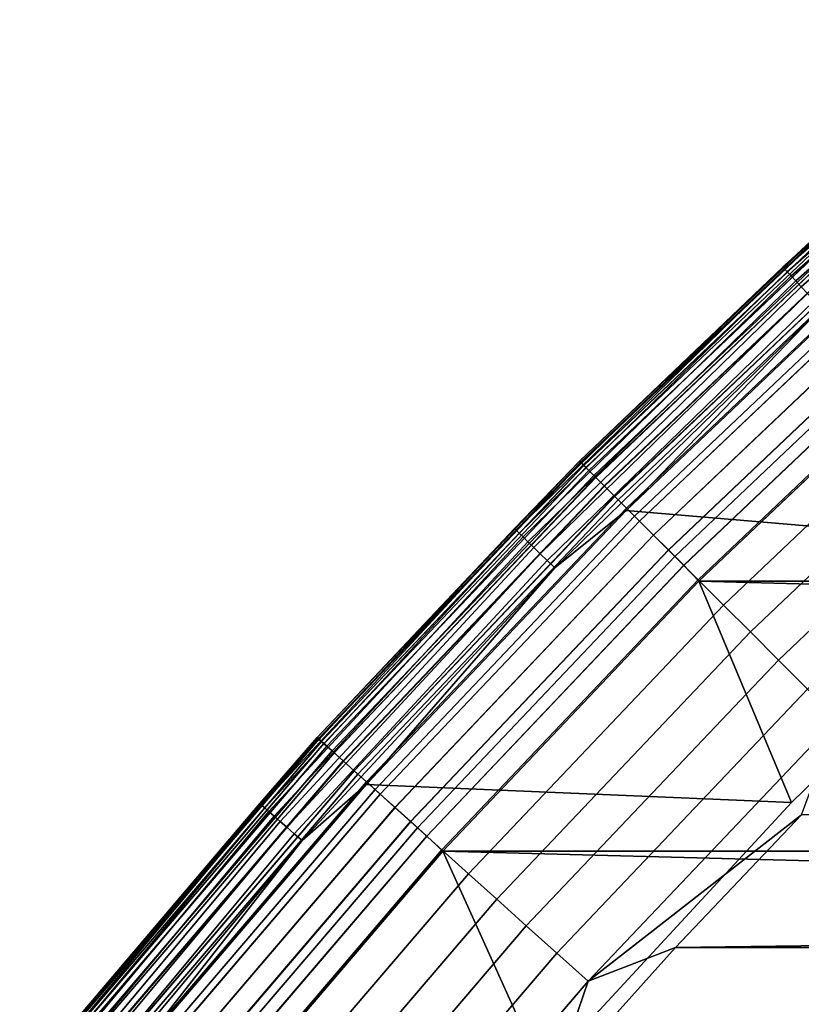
# Model space of a CAD drawing. Header units: metres. Extents: x -22 to 244, y -22 to 22.
# Tile 43 of 146: x -16.86 to -14.55, y 13.6 to 16.51. Entities that reach past the tile are written whole.
import ezdxf

# ---------------------------------------------------------------- set-up
doc = ezdxf.new("R2010")
doc.units = ezdxf.units.M
doc.layers.add('solid_10_151_113_XXX', color=7, linetype='CONTINUOUS')

msp = doc.modelspace()

# ---------------------------------------------------------------- linework, layer by layer
at = {"layer": 'solid_10_151_113_XXX'}
for points in [[(-14.602731, 15.776757, 213.418961), (-14.386309, 15.977613, 213.449997), (-13.771201, 16.507568, 213.418961)], [(-14.602731, 15.776757, 213.418961), (-13.771201, 16.507568, 213.418961), (-13.766526, 16.501965, 213.388412), (-14.597774, 15.771401, 213.388412)], [(-14.597774, 15.771401, 213.388412), (-13.766526, 16.501965, 213.388412), (-13.758844, 16.492756, 213.359375), (-14.589627, 15.7626, 213.359375)], [(-14.589627, 15.7626, 213.359375), (-13.758844, 16.492756, 213.359375), (-13.748344, 16.480169, 213.332565), (-14.578493, 15.750571, 213.332565)], [(-14.578493, 15.750571, 213.332565), (-13.748344, 16.480169, 213.332565), (-13.735285, 16.464516, 213.30867), (-14.564646, 15.735611, 213.30867)], [(-14.564646, 15.735611, 213.30867), (-13.735285, 16.464516, 213.30867), (-13.71999, 16.446182, 213.288254), (-14.548428, 15.718087, 213.288254)], [(-14.548428, 15.718087, 213.288254), (-13.71999, 16.446182, 213.288254), (-13.702835, 16.425619, 213.27182), (-14.530237, 15.698435, 213.27182)], [(-15.202792, 15.202799, 268.75), (-14.386305, 15.977616, 268.75), (-14.386309, 15.977613, 213.449997), (-15.202796, 15.202795, 213.449997)], [(-14.386308, 15.977613, 1), (-15.202796, 15.202796, 1), (-15.202796, 15.202796, 212.300003), (-14.386308, 15.977613, 212.300003)], [(-15.199831, 15.199831, 212.364609), (-14.383503, 15.974498, 212.364609), (-14.386308, 15.977613, 212.300003), (-15.202796, 15.202796, 212.300003)], [(-14.383446, 15.974435, 0.934737), (-15.199771, 15.199771, 0.934737), (-15.202796, 15.202796, 1), (-14.386308, 15.977613, 1)], [(-14.602731, 15.776757, 213.418961), (-15.202796, 15.202795, 213.449997), (-14.386309, 15.977613, 213.449997)], [(-15.198148, 15.198148, 268.875427), (-14.381909, 15.972729, 268.875427), (-14.386305, 15.977616, 268.75), (-15.202792, 15.202799, 268.75)], [(-15.190856, 15.190856, 212.428833), (-14.37501, 15.965066, 212.428833), (-14.383503, 15.974498, 212.364609), (-15.199831, 15.199831, 212.364609)], [(-15.199771, 15.199771, 0.934737), (-14.383446, 15.974435, 0.934737), (-14.374897, 15.96494, 0.870527), (-15.190737, 15.190737, 0.870527)], [(-15.184235, 15.184235, 268.999603), (-14.368744, 15.958107, 268.999603), (-14.381909, 15.972729, 268.875427), (-15.198148, 15.198148, 268.875427)], [(-15.176024, 15.176024, 212.49086), (-14.360974, 15.949478, 212.49086), (-14.37501, 15.965066, 212.428833), (-15.190856, 15.190856, 212.428833)], [(-15.190737, 15.190737, 0.870527), (-14.374897, 15.96494, 0.870527), (-14.360807, 15.949292, 0.808537), (-15.175848, 15.175848, 0.808537)], [(-15.161211, 15.161211, 269.121063), (-14.346956, 15.933909, 269.121063), (-14.368744, 15.958107, 268.999603), (-15.184235, 15.184235, 268.999603)], [(-15.15559, 15.15559, 212.549606), (-14.341638, 15.928002, 212.549606), (-14.360974, 15.949478, 212.49086), (-15.176024, 15.176024, 212.49086)], [(-15.175848, 15.175848, 0.808537), (-14.360807, 15.949292, 0.808537), (-14.341419, 15.927759, 0.74983), (-15.155359, 15.155359, 0.74983)], [(-15.129328, 15.129328, 269.238434), (-14.316786, 15.900402, 269.238434), (-14.346956, 15.933909, 269.121063), (-15.161211, 15.161211, 269.121063)], [(-15.129904, 15.129904, 212.604065), (-14.317331, 15.901007, 212.604065), (-14.341638, 15.928002, 212.549606), (-15.15559, 15.15559, 212.549606)], [(-15.155359, 15.155359, 0.74983), (-14.341419, 15.927759, 0.74983), (-14.317064, 15.900711, 0.695412), (-15.129622, 15.129622, 0.695412)], [(-15.099406, 15.099406, 212.65332), (-14.288471, 15.868955, 212.65332), (-14.317331, 15.901007, 212.604065), (-15.129904, 15.129904, 212.604065)], [(-15.129622, 15.129622, 0.695412), (-14.317064, 15.900711, 0.695412), (-14.288161, 15.86861, 0.646215), (-15.099079, 15.099079, 0.646215)], [(-15.088937, 15.088937, 269.350433), (-14.278564, 15.857952, 269.350433), (-14.316786, 15.900402, 269.238434), (-15.129328, 15.129328, 269.238434)], [(-15.064619, 15.064619, 212.696518), (-14.255552, 15.832395, 212.696518), (-14.288471, 15.868955, 212.65332), (-15.099406, 15.099406, 212.65332)], [(-15.099079, 15.099079, 0.646215), (-14.288161, 15.86861, 0.646215), (-14.255204, 15.832008, 0.603084), (-15.064252, 15.064252, 0.603084)], [(-15.04048, 15.04048, 269.455841), (-14.23271, 15.807026, 269.455841), (-14.278564, 15.857952, 269.350433), (-15.088937, 15.088937, 269.350433)], [(-15.026139, 15.026139, 212.73291), (-14.219139, 15.791954, 212.73291), (-14.255552, 15.832395, 212.696518), (-15.064619, 15.064619, 212.696518)], [(-15.064252, 15.064252, 0.603084), (-14.255204, 15.832008, 0.603084), (-14.21876, 15.791533, 0.566758), (-15.025739, 15.025739, 0.566758)], [(-14.256695, 15.825189, 213.25), (-12.985979, 15.663325, 213.25), (-13.801189, 14.950004, 213.25), (-15.065701, 15.057045, 213.25)], [(-14.489775, 15.654719, 213.252457), (-14.256695, 15.825189, 213.25), (-15.065701, 15.057045, 213.25)], [(-14.98449, 14.98449, 269.553528), (-14.179727, 15.748182, 269.553528), (-14.23271, 15.807026, 269.455841), (-15.04048, 15.04048, 269.455841)], [(-15.395536, 15.004108, 213.418961), (-15.202796, 15.202795, 213.449997), (-14.602731, 15.776757, 213.418961)], [(-15.395536, 15.004108, 213.418961), (-14.602731, 15.776757, 213.418961), (-14.597774, 15.771401, 213.388412), (-15.39031, 14.999015, 213.388412)], [(-15.39031, 14.999015, 213.388412), (-14.597774, 15.771401, 213.388412), (-14.589627, 15.7626, 213.359375), (-15.381722, 14.990644, 213.359375)], [(-14.984627, 14.984627, 212.761887), (-14.179856, 15.748325, 212.761887), (-14.219139, 15.791954, 212.73291), (-15.026139, 15.026139, 212.73291)], [(-15.025739, 15.025739, 0.566758), (-14.21876, 15.791533, 0.566758), (-14.179452, 15.747876, 0.53786), (-14.9842, 14.9842, 0.53786)], [(-15.381722, 14.990644, 213.359375), (-14.589627, 15.7626, 213.359375), (-14.578493, 15.750571, 213.332565), (-15.369984, 14.979204, 213.332565)], [(-15.369984, 14.979204, 213.332565), (-14.578493, 15.750571, 213.332565), (-14.564646, 15.735611, 213.30867), (-15.355385, 14.964976, 213.30867)], [(-14.940793, 14.940793, 212.782944), (-14.138377, 15.702258, 212.782944), (-14.179856, 15.748325, 212.761887), (-14.984627, 14.984627, 212.761887)], [(-14.921581, 14.921581, 269.642365), (-14.120196, 15.682067, 269.642365), (-14.179727, 15.748182, 269.553528), (-14.98449, 14.98449, 269.553528)], [(-14.9842, 14.9842, 0.53786), (-14.179452, 15.747876, 0.53786), (-14.137954, 15.701789, 0.516885), (-14.940347, 14.940347, 0.516885)], [(-15.355385, 14.964976, 213.30867), (-14.564646, 15.735611, 213.30867), (-14.548428, 15.718087, 213.288254), (-15.338284, 14.948312, 213.288254)], [(-15.338284, 14.948312, 213.288254), (-14.548428, 15.718087, 213.288254), (-14.530237, 15.698435, 213.27182), (-15.319107, 14.929622, 213.27182)], [(-15.319107, 14.929622, 213.27182), (-14.530237, 15.698435, 213.27182), (-14.510524, 15.677136, 213.259796), (-15.298324, 14.909367, 213.259796)], [(-14.895391, 14.895391, 212.795715), (-14.095412, 15.654541, 212.795715), (-14.138377, 15.702258, 212.782944), (-14.940793, 14.940793, 212.782944)], [(-14.940347, 14.940347, 0.516885), (-14.137954, 15.701789, 0.516885), (-14.094978, 15.654059, 0.504193), (-14.894932, 14.894932, 0.504193)], [(-14.852445, 14.852445, 269.721405), (-14.054773, 15.609406, 269.721405), (-14.120196, 15.682067, 269.642365), (-14.921581, 14.921581, 269.642365)], [(-15.298324, 14.909367, 213.259796), (-14.510524, 15.677136, 213.259796), (-14.489775, 15.654719, 213.252457), (-15.276448, 14.888047, 213.252457)], [(-15.276448, 14.888047, 213.252457), (-14.489775, 15.654719, 213.252457), (-15.065701, 15.057045, 213.25)], [(-14.095412, 15.654541, 212.795715), (-14.895391, 14.895391, 212.795715), (-14.850295, 14.848188, 212.800003), (-14.05278, 15.605107, 212.800003)], [(-14.094978, 15.654059, 0.504193), (-14.052789, 15.605099, 0.5), (-14.850304, 14.84818, 0.5), (-14.894932, 14.894932, 0.504193)], [(-14.777839, 14.777839, 269.789795), (-13.984174, 15.530999, 269.789795), (-14.054773, 15.609406, 269.721405), (-14.852445, 14.852445, 269.721405)], [(-14.850304, 14.84818, 0.5), (-14.052789, 15.605099, 0.5), (14.850283, 14.8482, 0.5)], [(-14.577323, 14.194263, 212.800003), (-13.801177, 14.950016, 212.800003), (-14.05278, 15.605107, 212.800003), (-14.850295, 14.848188, 212.800003)], [(-14.698584, 14.698584, 269.846771), (-13.909175, 15.447703, 269.846771), (-13.984174, 15.530999, 269.789795), (-14.777839, 14.777839, 269.789795)], [(-14.615547, 14.615547, 269.891693), (-13.830599, 15.360436, 269.891693), (-13.909175, 15.447703, 269.846771), (-14.698584, 14.698584, 269.846771)], [(-14.529643, 14.529643, 269.924103), (-13.749309, 15.270154, 269.924103), (-13.830599, 15.360436, 269.891693), (-14.615547, 14.615547, 269.891693)], [(-15.97761, 14.386312, 268.75), (-15.202792, 15.202799, 268.75), (-15.202796, 15.202795, 213.449997), (-15.977614, 14.386308, 213.449997)], [(-15.395536, 15.004108, 213.418961), (-15.977614, 14.386308, 213.449997), (-15.202796, 15.202795, 213.449997)], [(-15.202796, 15.202796, 1), (-15.977613, 14.386308, 1), (-15.977613, 14.386308, 212.300003), (-15.202796, 15.202796, 212.300003)], [(-15.974498, 14.383503, 212.364609), (-15.199831, 15.199831, 212.364609), (-15.202796, 15.202796, 212.300003), (-15.977613, 14.386308, 212.300003)], [(-15.199771, 15.199771, 0.934737), (-15.974435, 14.383446, 0.934737), (-15.977613, 14.386308, 1), (-15.202796, 15.202796, 1)], [(-15.972729, 14.381909, 268.875427), (-15.198148, 15.198148, 268.875427), (-15.202792, 15.202799, 268.75), (-15.97761, 14.386312, 268.75)], [(-15.965066, 14.37501, 212.428833), (-15.190856, 15.190856, 212.428833), (-15.199831, 15.199831, 212.364609), (-15.974498, 14.383503, 212.364609)], [(-15.974435, 14.383446, 0.934737), (-15.199771, 15.199771, 0.934737), (-15.190737, 15.190737, 0.870527), (-15.96494, 14.374897, 0.870527)], [(-15.958107, 14.368744, 268.999603), (-15.184235, 15.184235, 268.999603), (-15.198148, 15.198148, 268.875427), (-15.972729, 14.381909, 268.875427)], [(-15.949478, 14.360974, 212.49086), (-15.176024, 15.176024, 212.49086), (-15.190856, 15.190856, 212.428833), (-15.965066, 14.37501, 212.428833)], [(-15.96494, 14.374897, 0.870527), (-15.190737, 15.190737, 0.870527), (-15.175848, 15.175848, 0.808537), (-15.949292, 14.360807, 0.808537)], [(-15.933909, 14.346956, 269.121063), (-15.161211, 15.161211, 269.121063), (-15.184235, 15.184235, 268.999603), (-15.958107, 14.368744, 268.999603)], [(-15.928002, 14.341638, 212.549606), (-15.15559, 15.15559, 212.549606), (-15.176024, 15.176024, 212.49086), (-15.949478, 14.360974, 212.49086)], [(-15.949292, 14.360807, 0.808537), (-15.175848, 15.175848, 0.808537), (-15.155359, 15.155359, 0.74983), (-15.927759, 14.341419, 0.74983)], [(-15.900402, 14.316786, 269.238434), (-15.129328, 15.129328, 269.238434), (-15.161211, 15.161211, 269.121063), (-15.933909, 14.346956, 269.121063)], [(-15.901007, 14.317331, 212.604065), (-15.129904, 15.129904, 212.604065), (-15.15559, 15.15559, 212.549606), (-15.928002, 14.341638, 212.549606)], [(-15.927759, 14.341419, 0.74983), (-15.155359, 15.155359, 0.74983), (-15.129622, 15.129622, 0.695412), (-15.900711, 14.317064, 0.695412)], [(-15.868955, 14.288471, 212.65332), (-15.099406, 15.099406, 212.65332), (-15.129904, 15.129904, 212.604065), (-15.901007, 14.317331, 212.604065)], [(-15.900711, 14.317064, 0.695412), (-15.129622, 15.129622, 0.695412), (-15.099079, 15.099079, 0.646215), (-15.86861, 14.288161, 0.646215)], [(-15.857952, 14.278564, 269.350433), (-15.088937, 15.088937, 269.350433), (-15.129328, 15.129328, 269.238434), (-15.900402, 14.316786, 269.238434)], [(-15.832395, 14.255552, 212.696518), (-15.064619, 15.064619, 212.696518), (-15.099406, 15.099406, 212.65332), (-15.868955, 14.288471, 212.65332)], [(-15.86861, 14.288161, 0.646215), (-15.099079, 15.099079, 0.646215), (-15.064252, 15.064252, 0.603084), (-15.832008, 14.255204, 0.603084)], [(-15.807026, 14.23271, 269.455841), (-15.04048, 15.04048, 269.455841), (-15.088937, 15.088937, 269.350433), (-15.857952, 14.278564, 269.350433)], [(-15.065701, 15.057045, 213.25), (-13.801189, 14.950004, 213.25), (-14.577292, 14.194293, 213.25), (-15.833329, 14.247656, 213.25)], [(-15.276448, 14.888047, 213.252457), (-15.065701, 15.057045, 213.25), (-15.833329, 14.247656, 213.25)], [(-15.791954, 14.219139, 212.73291), (-15.026139, 15.026139, 212.73291), (-15.064619, 15.064619, 212.696518), (-15.832395, 14.255552, 212.696518)], [(-15.832008, 14.255204, 0.603084), (-15.064252, 15.064252, 0.603084), (-15.025739, 15.025739, 0.566758), (-15.791533, 14.21876, 0.566758)], [(-15.748182, 14.179727, 269.553528), (-14.98449, 14.98449, 269.553528), (-15.04048, 15.04048, 269.455841), (-15.807026, 14.23271, 269.455841)], [(-15.748325, 14.179856, 212.761887), (-14.984627, 14.984627, 212.761887), (-15.026139, 15.026139, 212.73291), (-15.791954, 14.219139, 212.73291)], [(-15.791533, 14.21876, 0.566758), (-15.025739, 15.025739, 0.566758), (-14.9842, 14.9842, 0.53786), (-15.747876, 14.179452, 0.53786)], [(-16.147516, 14.191671, 213.418961), (-15.977614, 14.386308, 213.449997), (-15.395536, 15.004108, 213.418961)], [(-16.147516, 14.191671, 213.418961), (-15.395536, 15.004108, 213.418961), (-15.39031, 14.999015, 213.388412), (-16.142035, 14.186853, 213.388412)], [(-16.142035, 14.186853, 213.388412), (-15.39031, 14.999015, 213.388412), (-15.381722, 14.990644, 213.359375), (-16.133026, 14.178937, 213.359375)], [(-16.133026, 14.178937, 213.359375), (-15.381722, 14.990644, 213.359375), (-15.369984, 14.979204, 213.332565), (-16.120714, 14.168116, 213.332565)], [(-15.702258, 14.138377, 212.782944), (-14.940793, 14.940793, 212.782944), (-14.984627, 14.984627, 212.761887), (-15.748325, 14.179856, 212.761887)], [(-15.682067, 14.120196, 269.642365), (-14.921581, 14.921581, 269.642365), (-14.98449, 14.98449, 269.553528), (-15.748182, 14.179727, 269.553528)], [(-15.747876, 14.179452, 0.53786), (-14.9842, 14.9842, 0.53786), (-14.940347, 14.940347, 0.516885), (-15.701789, 14.137954, 0.516885)], [(-16.120714, 14.168116, 213.332565), (-15.369984, 14.979204, 213.332565), (-15.355385, 14.964976, 213.30867), (-16.105404, 14.154658, 213.30867)], [(-16.105404, 14.154658, 213.30867), (-15.355385, 14.964976, 213.30867), (-15.338284, 14.948312, 213.288254), (-16.087469, 14.138896, 213.288254)], [(-16.087469, 14.138896, 213.288254), (-15.338284, 14.948312, 213.288254), (-15.319107, 14.929622, 213.27182), (-16.067354, 14.121218, 213.27182)], [(-16.067354, 14.121218, 213.27182), (-15.319107, 14.929622, 213.27182), (-15.298324, 14.909367, 213.259796), (-16.045555, 14.102059, 213.259796)], [(-15.654541, 14.095412, 212.795715), (-14.895391, 14.895391, 212.795715), (-14.940793, 14.940793, 212.782944), (-15.702258, 14.138377, 212.782944)], [(-15.701789, 14.137954, 0.516885), (-14.940347, 14.940347, 0.516885), (-14.894932, 14.894932, 0.504193), (-15.654059, 14.094978, 0.504193)], [(-14.577292, 14.194293, 213.25), (-13.801189, 14.950004, 213.25), (-13.801177, 14.950016, 212.800003), (-14.577323, 14.194263, 212.800003)], [(-16.045555, 14.102059, 213.259796), (-15.298324, 14.909367, 213.259796), (-15.276448, 14.888047, 213.252457), (-16.022612, 14.081894, 213.252457)], [(-15.609406, 14.054773, 269.721405), (-14.852445, 14.852445, 269.721405), (-14.921581, 14.921581, 269.642365), (-15.682067, 14.120196, 269.642365)], [(-16.022612, 14.081894, 213.252457), (-15.276448, 14.888047, 213.252457), (-15.833329, 14.247656, 213.25)], [(-14.895391, 14.895391, 212.795715), (-15.654541, 14.095412, 212.795715), (-15.607124, 14.050537, 212.800003), (-14.850295, 14.848188, 212.800003)], [(-14.894932, 14.894932, 0.504193), (-14.850304, 14.84818, 0.5), (-15.607131, 14.05053, 0.5), (-15.654059, 14.094978, 0.504193)], [(-15.530999, 13.984174, 269.789795), (-14.777839, 14.777839, 269.789795), (-14.852445, 14.852445, 269.721405), (-15.609406, 14.054773, 269.721405)], [(-15.607131, 14.05053, 0.5), (-14.850304, 14.84818, 0.5), (15.607116, 14.050547, 0.5)], [(-15.312052, 13.398375, 212.800003), (-14.577323, 14.194263, 212.800003), (-14.850295, 14.848188, 212.800003), (-15.607124, 14.050537, 212.800003)], [(-14.850304, 14.84818, 0.5), (14.850283, 14.8482, 0.5), (15.607116, 14.050547, 0.5)], [(-15.447703, 13.909175, 269.846771), (-14.698584, 14.698584, 269.846771), (-14.777839, 14.777839, 269.789795), (-15.530999, 13.984174, 269.789795)], [(-15.360436, 13.830599, 269.891693), (-14.615547, 14.615547, 269.891693), (-14.698584, 14.698584, 269.846771), (-15.447703, 13.909175, 269.846771)], [(-15.270154, 13.749309, 269.924103), (-14.529643, 14.529643, 269.924103), (-14.615547, 14.615547, 269.891693), (-15.360436, 13.830599, 269.891693)], [(-15.177848, 13.666196, 269.943604), (-14.441814, 14.441814, 269.943604), (-14.529643, 14.529643, 269.924103), (-15.270154, 13.749309, 269.924103)], [(-15.177848, 13.666196, 269.943604), (-14.547792, 14.158096, 269.950012), (-14.441814, 14.441814, 269.943604)], [(-16.708633, 13.530394, 268.75), (-15.97761, 14.386312, 268.75), (-15.977614, 14.386308, 213.449997), (-16.708639, 13.530388, 213.449997)], [(-16.147516, 14.191671, 213.418961), (-16.708639, 13.530388, 213.449997), (-15.977614, 14.386308, 213.449997)], [(-15.977613, 14.386308, 1), (-16.708637, 13.530389, 1), (-16.708637, 13.530389, 212.300003), (-15.977613, 14.386308, 212.300003)], [(-16.705379, 13.52775, 212.364609), (-15.974498, 14.383503, 212.364609), (-15.977613, 14.386308, 212.300003), (-16.708637, 13.530389, 212.300003)], [(-15.974435, 14.383446, 0.934737), (-16.705315, 13.527697, 0.934737), (-16.708637, 13.530389, 1), (-15.977613, 14.386308, 1)], [(-16.703529, 13.526252, 268.875427), (-15.972729, 14.381909, 268.875427), (-15.97761, 14.386312, 268.75), (-16.708633, 13.530394, 268.75)], [(-16.695517, 13.519762, 212.428833), (-15.965066, 14.37501, 212.428833), (-15.974498, 14.383503, 212.364609), (-16.705379, 13.52775, 212.364609)], [(-16.705315, 13.527697, 0.934737), (-15.974435, 14.383446, 0.934737), (-15.96494, 14.374897, 0.870527), (-16.695385, 13.519656, 0.870527)], [(-16.688238, 13.513869, 268.999603), (-15.958107, 14.368744, 268.999603), (-15.972729, 14.381909, 268.875427), (-16.703529, 13.526252, 268.875427)], [(-16.679214, 13.506562, 212.49086), (-15.949478, 14.360974, 212.49086), (-15.965066, 14.37501, 212.428833), (-16.695517, 13.519762, 212.428833)], [(-16.695385, 13.519656, 0.870527), (-15.96494, 14.374897, 0.870527), (-15.949292, 14.360807, 0.808537), (-16.67902, 13.506405, 0.808537)], [(-16.662935, 13.493378, 269.121063), (-15.933909, 14.346956, 269.121063), (-15.958107, 14.368744, 268.999603), (-16.688238, 13.513869, 268.999603)], [(-16.656757, 13.488376, 212.549606), (-15.928002, 14.341638, 212.549606), (-15.949478, 14.360974, 212.49086), (-16.679214, 13.506562, 212.49086)], [(-16.67902, 13.506405, 0.808537), (-15.949292, 14.360807, 0.808537), (-15.927759, 14.341419, 0.74983), (-16.656504, 13.48817, 0.74983)], [(-16.627893, 13.465003, 269.238434), (-15.900402, 14.316786, 269.238434), (-15.933909, 14.346956, 269.121063), (-16.662935, 13.493378, 269.121063)], [(-16.628527, 13.465515, 212.604065), (-15.901007, 14.317331, 212.604065), (-15.928002, 14.341638, 212.549606), (-16.656757, 13.488376, 212.549606)], [(-16.656504, 13.48817, 0.74983), (-15.927759, 14.341419, 0.74983), (-15.900711, 14.317064, 0.695412), (-16.628218, 13.465264, 0.695412)], [(-16.595007, 13.438373, 212.65332), (-15.868955, 14.288471, 212.65332), (-15.901007, 14.317331, 212.604065), (-16.628527, 13.465515, 212.604065)], [(-16.628218, 13.465264, 0.695412), (-15.900711, 14.317064, 0.695412), (-15.86861, 14.288161, 0.646215), (-16.594648, 13.438081, 0.646215)], [(-16.583502, 13.429054, 269.350433), (-15.857952, 14.278564, 269.350433), (-15.900402, 14.316786, 269.238434), (-16.627893, 13.465003, 269.238434)], [(-16.556774, 13.407412, 212.696518), (-15.832395, 14.255552, 212.696518), (-15.868955, 14.288471, 212.65332), (-16.595007, 13.438373, 212.65332)], [(-16.594648, 13.438081, 0.646215), (-15.86861, 14.288161, 0.646215), (-15.832008, 14.255204, 0.603084), (-16.556372, 13.407085, 0.603084)], [(-16.530245, 13.385928, 269.455841), (-15.807026, 14.23271, 269.455841), (-15.857952, 14.278564, 269.350433), (-16.583502, 13.429054, 269.350433)], [(-16.514484, 13.373165, 212.73291), (-15.791954, 14.219139, 212.73291), (-15.832395, 14.255552, 212.696518), (-16.556774, 13.407412, 212.696518)], [(-15.833329, 14.247656, 213.25), (-14.577292, 14.194293, 213.25), (-15.312103, 13.398316, 213.25), (-16.557512, 13.399206, 213.25)], [(-16.022612, 14.081894, 213.252457), (-15.833329, 14.247656, 213.25), (-16.557512, 13.399206, 213.25)], [(-16.556372, 13.407085, 0.603084), (-15.832008, 14.255204, 0.603084), (-15.791533, 14.21876, 0.566758), (-16.514044, 13.372808, 0.566758)], [(-16.46871, 13.336098, 269.553528), (-15.748182, 14.179727, 269.553528), (-15.807026, 14.23271, 269.455841), (-16.530245, 13.385928, 269.455841)], [(-16.468859, 13.33622, 212.761887), (-15.748325, 14.179856, 212.761887), (-15.791954, 14.219139, 212.73291), (-16.514484, 13.373165, 212.73291)], [(-16.514044, 13.372808, 0.566758), (-15.791533, 14.21876, 0.566758), (-15.747876, 14.179452, 0.53786), (-16.46839, 13.335839, 0.53786)], [(-16.856676, 13.3416, 213.418961), (-16.708639, 13.530388, 213.449997), (-16.147516, 14.191671, 213.418961)], [(-16.856676, 13.3416, 213.418961), (-16.147516, 14.191671, 213.418961), (-16.142035, 14.186853, 213.388412), (-16.850954, 13.337071, 213.388412)], [(-16.850954, 13.337071, 213.388412), (-16.142035, 14.186853, 213.388412), (-16.133026, 14.178937, 213.359375), (-16.841551, 13.329628, 213.359375)], [(-16.841551, 13.329628, 213.359375), (-16.133026, 14.178937, 213.359375), (-16.120714, 14.168116, 213.332565), (-16.828697, 13.319456, 213.332565)], [(-16.420685, 13.297208, 212.782944), (-15.702258, 14.138377, 212.782944), (-15.748325, 14.179856, 212.761887), (-16.468859, 13.33622, 212.761887)], [(-16.399569, 13.280109, 269.642365), (-15.682067, 14.120196, 269.642365), (-15.748182, 14.179727, 269.553528), (-16.46871, 13.336098, 269.553528)], [(-16.46839, 13.335839, 0.53786), (-15.747876, 14.179452, 0.53786), (-15.701789, 14.137954, 0.516885), (-16.420193, 13.29681, 0.516885)], [(-15.312103, 13.398316, 213.25), (-14.577292, 14.194293, 213.25), (-14.577323, 14.194263, 212.800003), (-15.312052, 13.398375, 212.800003)], [(-16.828697, 13.319456, 213.332565), (-16.120714, 14.168116, 213.332565), (-16.105404, 14.154658, 213.30867), (-16.812714, 13.306805, 213.30867)], [(-16.812714, 13.306805, 213.30867), (-16.105404, 14.154658, 213.30867), (-16.087469, 14.138896, 213.288254), (-16.793991, 13.291986, 213.288254)], [(-15.177848, 13.666196, 269.943604), (-14.919673, 13.765659, 269.950012), (-14.547792, 14.158096, 269.950012)], [(14.547797, 14.158092, 269.950012), (-14.547792, 14.158096, 269.950012), (-14.919673, 13.765659, 269.950012)], [(14.919678, 13.765654, 269.950012), (14.547797, 14.158092, 269.950012), (-14.919673, 13.765659, 269.950012)], [(-16.793991, 13.291986, 213.288254), (-16.087469, 14.138896, 213.288254), (-16.067354, 14.121218, 213.27182), (-16.772993, 13.275367, 213.27182)], [(-16.772993, 13.275367, 213.27182), (-16.067354, 14.121218, 213.27182), (-16.045555, 14.102059, 213.259796), (-16.750237, 13.257357, 213.259796)], [(-16.370785, 13.2568, 212.795715), (-15.654541, 14.095412, 212.795715), (-15.702258, 14.138377, 212.782944), (-16.420685, 13.297208, 212.782944)], [(-16.420193, 13.29681, 0.516885), (-15.701789, 14.137954, 0.516885), (-15.654059, 14.094978, 0.504193), (-16.370279, 13.256392, 0.504193)], [(-16.323586, 13.218578, 269.721405), (-15.609406, 14.054773, 269.721405), (-15.682067, 14.120196, 269.642365), (-16.399569, 13.280109, 269.642365)], [(-16.750237, 13.257357, 213.259796), (-16.045555, 14.102059, 213.259796), (-16.022612, 14.081894, 213.252457), (-16.726284, 13.238399, 213.252457)], [(-16.726284, 13.238399, 213.252457), (-16.022612, 14.081894, 213.252457), (-16.557512, 13.399206, 213.25)], [(-15.654541, 14.095412, 212.795715), (-16.370785, 13.2568, 212.795715), (-16.321167, 13.214364, 212.800003), (-15.607124, 14.050537, 212.800003)], [(-15.654059, 14.094978, 0.504193), (-15.607131, 14.05053, 0.5), (-16.321173, 13.214358, 0.5), (-16.370279, 13.256392, 0.504193)], [(-16.241589, 13.15218, 269.789795), (-15.530999, 13.984174, 269.789795), (-15.609406, 14.054773, 269.721405), (-16.323586, 13.218578, 269.721405)], [(-15.607131, 14.05053, 0.5), (16.321161, 13.214373, 0.5), (16.990454, 12.341979, 0.5), (-16.321173, 13.214358, 0.5)], [(-16.003479, 12.564397, 212.800003), (-15.312052, 13.398375, 212.800003), (-15.607124, 14.050537, 212.800003), (-16.321167, 13.214364, 212.800003)], [(-15.607131, 14.05053, 0.5), (15.607116, 14.050547, 0.5), (16.321161, 13.214373, 0.5)], [(-16.154484, 13.081642, 269.846771), (-15.447703, 13.909175, 269.846771), (-15.530999, 13.984174, 269.789795), (-16.241589, 13.15218, 269.789795)], [(-16.063223, 13.007741, 269.891693), (-15.360436, 13.830599, 269.891693), (-15.447703, 13.909175, 269.846771), (-16.154484, 13.081642, 269.846771)], [(-15.96881, 12.931287, 269.924103), (-15.270154, 13.749309, 269.924103), (-15.360436, 13.830599, 269.891693), (-16.063223, 13.007741, 269.891693)], [(14.919678, 13.765654, 269.950012), (-14.919673, 13.765659, 269.950012), (-15.280947, 13.363481, 269.950012)], [(-15.177848, 13.666196, 269.943604), (-15.280947, 13.363481, 269.950012), (-14.919673, 13.765659, 269.950012)], [(15.280951, 13.363475, 269.950012), (14.919678, 13.765654, 269.950012), (-15.280947, 13.363481, 269.950012)], [(-15.872281, 12.85312, 269.943604), (-15.177848, 13.666196, 269.943604), (-15.270154, 13.749309, 269.924103), (-15.96881, 12.931287, 269.924103)], [(-15.872281, 12.85312, 269.943604), (-15.280947, 13.363481, 269.950012), (-15.177848, 13.666196, 269.943604)]]:
    msp.add_3dface(points, dxfattribs=at)

doc.saveas('drawing.dxf')
